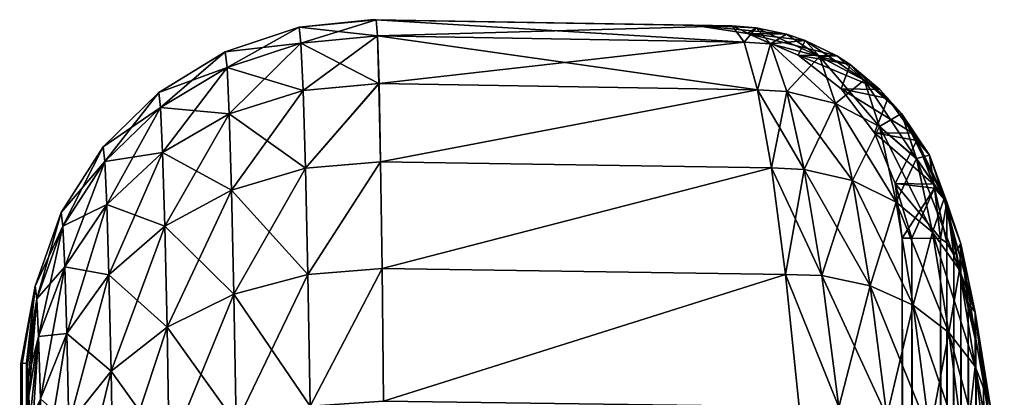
# Model space of a CAD drawing. Header units: metres. Extents: x 59 to 125, y -85 to 102.
# Tile 42 of 42: x 120.04 to 124.62, y 99.88 to 101.64. Entities that reach past the tile are written whole.
import ezdxf

# ---------------------------------------------------------------- set-up
doc = ezdxf.new("R2010")
doc.units = ezdxf.units.M
doc.layers.add('solid_21664500', color=7, linetype='CONTINUOUS')

msp = doc.modelspace()

# ---------------------------------------------------------------- linework, layer by layer
at = {"layer": 'solid_21664500'}
for points in [[(121.343483, 101.606377, -5.503137), (121.677864, 101.641113, 0.000183), (121.701996, 101.640694, -5.5)], [(121.343483, 101.606377, -5.503137), (121.702003, 101.640694, 5.5), (121.677864, 101.641113, 0.000183)], [(121.343483, 101.606377, -5.503137), (121.701996, 101.640694, -5.5), (121.708427, 101.56604, -6.447321)], [(121.343491, 101.606377, 5.503136), (121.702003, 101.640694, 5.5), (121.343483, 101.606377, -5.503137)], [(121.352531, 101.532135, 6.44545), (121.702003, 101.640694, 5.5), (121.343491, 101.606377, 5.503136)], [(121.352531, 101.532135, 6.44545), (121.708443, 101.56604, 6.447321), (121.702003, 101.640694, 5.5)], [(121.677864, 101.641113, 0.000183), (123.357933, 101.611786, -5.5), (121.701996, 101.640694, -5.5)], [(123.222023, 101.614159, -2.750736), (123.357933, 101.611786, -5.5), (121.677864, 101.641113, 0.000183)], [(123.222046, 101.614159, 2.750775), (121.677864, 101.641113, 0.000183), (121.702003, 101.640694, 5.5)], [(123.176727, 101.614952), (123.222023, 101.614159, -2.750736), (121.677864, 101.641113, 0.000183)], [(123.222046, 101.614159, 2.750775), (123.176727, 101.614952), (121.677864, 101.641113, 0.000183)], [(123.413635, 101.53669, -6.442354), (121.708427, 101.56604, -6.447321), (121.701996, 101.640694, -5.5)], [(123.357933, 101.611786, -5.5), (123.413635, 101.53669, -6.442354), (121.701996, 101.640694, -5.5)], [(123.357994, 101.611786, 5.5), (123.222046, 101.614159, 2.750775), (121.702003, 101.640694, 5.5)], [(121.708443, 101.56604, 6.447321), (123.357994, 101.611786, 5.5), (121.702003, 101.640694, 5.5)], [(121.343483, 101.606377, -5.503137), (121.352524, 101.532135, -6.445451), (120.999771, 101.491768, -5.506172)], [(121.343491, 101.606377, 5.503136), (121.343483, 101.606377, -5.503137), (120.999771, 101.491768, -5.506172)], [(120.999771, 101.491768, 5.50617), (121.343491, 101.606377, 5.503136), (120.999771, 101.491768, -5.506172)], [(121.00872, 101.418983, 6.430932), (121.343491, 101.606377, 5.503136), (120.999771, 101.491768, 5.50617)], [(121.352531, 101.532135, 6.44545), (121.343491, 101.606377, 5.503136), (121.00872, 101.418983, 6.430932)], [(121.343483, 101.606377, -5.503137), (121.708427, 101.56604, -6.447321), (121.352524, 101.532135, -6.445451)], [(123.413704, 101.53669, 6.442353), (123.357994, 101.611786, 5.5), (121.708443, 101.56604, 6.447321)], [(123.469093, 101.603539, -5.492661), (123.222023, 101.614159, -2.750736), (123.176727, 101.614952)], [(123.469139, 101.603539, 5.492661), (123.176727, 101.614952), (123.222046, 101.614159, 2.750775)], [(123.610077, 101.574417, 5.483337), (123.176727, 101.614952), (123.469139, 101.603539, 5.492661)], [(123.429565, 101.577545, -0.000001), (123.176727, 101.614952), (123.610077, 101.574417, 5.483337)], [(123.469093, 101.603539, -5.492661), (123.176727, 101.614952), (123.429565, 101.577545, -0.000001)], [(123.469093, 101.603539, -5.492661), (123.357933, 101.611786, -5.5), (123.222023, 101.614159, -2.750736)], [(123.469139, 101.603539, 5.492661), (123.222046, 101.614159, 2.750775), (123.357994, 101.611786, 5.5)], [(123.53624, 101.528229, -6.432971), (123.413635, 101.53669, -6.442354), (123.357933, 101.611786, -5.5)], [(123.53624, 101.528229, -6.432971), (123.357933, 101.611786, -5.5), (123.469093, 101.603539, -5.492661)], [(123.469139, 101.603539, 5.492661), (123.357994, 101.611786, 5.5), (123.413704, 101.53669, 6.442353)], [(123.469139, 101.603539, 5.492661), (123.413704, 101.53669, 6.442353), (123.536293, 101.528229, 6.432978)], [(123.610039, 101.574417, -5.483339), (123.469093, 101.603539, -5.492661), (123.429565, 101.577545, -0.000001)], [(123.429565, 101.577545, -0.000001), (123.698189, 101.544823, 5.477499), (123.844215, 101.47361, 5.467805)], [(123.429565, 101.577545, -0.000001), (123.610077, 101.574417, 5.483337), (123.698189, 101.544823, 5.477499)], [(123.664398, 101.476654, -0.000001), (123.429565, 101.577545, -0.000001), (123.844215, 101.47361, 5.467805)], [(123.698158, 101.544815, -5.477501), (123.429565, 101.577545, -0.000001), (123.664398, 101.476654, -0.000001)], [(123.698158, 101.544815, -5.477501), (123.610039, 101.574417, -5.483339), (123.429565, 101.577545, -0.000001)], [(123.764404, 101.470261, -6.406503), (123.469093, 101.603539, -5.492661), (123.610039, 101.574417, -5.483339)], [(123.53624, 101.528229, -6.432971), (123.469093, 101.603539, -5.492661), (123.764404, 101.470261, -6.406503)], [(123.610077, 101.574417, 5.483337), (123.469139, 101.603539, 5.492661), (123.536293, 101.528229, 6.432978)], [(121.352524, 101.532135, -6.445451), (121.008713, 101.418983, -6.430933), (120.999771, 101.491768, -5.506172)], [(121.352524, 101.532135, -6.445451), (121.36261, 101.311478, -7.364517), (121.008713, 101.418983, -6.430933)], [(121.352531, 101.532135, 6.44545), (121.00872, 101.418983, 6.430932), (121.018684, 101.202591, 7.332895)], [(121.362617, 101.311478, 7.364515), (121.352531, 101.532135, 6.44545), (121.018684, 101.202591, 7.332895)], [(121.352524, 101.532135, -6.445451), (121.708427, 101.56604, -6.447321), (121.715393, 101.344101, -7.371344)], [(121.352524, 101.532135, -6.445451), (121.715393, 101.344101, -7.371344), (121.36261, 101.311478, -7.364517)], [(121.362617, 101.311478, 7.364515), (121.708443, 101.56604, 6.447321), (121.352531, 101.532135, 6.44545)], [(121.362617, 101.311478, 7.364515), (121.715408, 101.344101, 7.371344), (121.708443, 101.56604, 6.447321)], [(123.475243, 101.314857, -7.36194), (121.715393, 101.344101, -7.371344), (121.708427, 101.56604, -6.447321)], [(123.413635, 101.53669, -6.442354), (123.475243, 101.314857, -7.36194), (121.708427, 101.56604, -6.447321)], [(123.413704, 101.53669, 6.442353), (121.708443, 101.56604, 6.447321), (121.715408, 101.344101, 7.371344)], [(123.475327, 101.314857, 7.361939), (123.413704, 101.53669, 6.442353), (121.715408, 101.344101, 7.371344)], [(123.53624, 101.528229, -6.432971), (123.475243, 101.314857, -7.36194), (123.413635, 101.53669, -6.442354)], [(123.536293, 101.528229, 6.432978), (123.413704, 101.53669, 6.442353), (123.475327, 101.314857, 7.361939)], [(123.610077, 101.574417, 5.483337), (123.536293, 101.528229, 6.432978), (123.698189, 101.544823, 5.477499)], [(123.536293, 101.528229, 6.432978), (123.76445, 101.470261, 6.406509), (123.698189, 101.544823, 5.477499)], [(123.764404, 101.470261, -6.406503), (123.610039, 101.574417, -5.483339), (123.698158, 101.544815, -5.477501)], [(123.844193, 101.473602, -5.467808), (123.698158, 101.544815, -5.477501), (123.664398, 101.476654, -0.000001)], [(123.971458, 101.360054, -6.373298), (123.698158, 101.544815, -5.477501), (123.844193, 101.473602, -5.467808)], [(123.764404, 101.470261, -6.406503), (123.698158, 101.544815, -5.477501), (123.971458, 101.360054, -6.373298)], [(123.844215, 101.47361, 5.467805), (123.698189, 101.544823, 5.477499), (123.76445, 101.470261, 6.406509)], [(120.999771, 101.491768, -5.506172), (121.008713, 101.418983, -6.430933), (120.690689, 101.302711, -5.508929)], [(120.999771, 101.491768, 5.50617), (120.999771, 101.491768, -5.506172), (120.690689, 101.302711, -5.508929)], [(120.690689, 101.302711, 5.508927), (120.999771, 101.491768, 5.50617), (120.690689, 101.302711, -5.508929)], [(120.699402, 101.232315, 6.404466), (120.999771, 101.491768, 5.50617), (120.690689, 101.302711, 5.508927)], [(121.00872, 101.418983, 6.430932), (120.999771, 101.491768, 5.50617), (120.699402, 101.232315, 6.404466)], [(123.611641, 101.306572, -7.34889), (123.475243, 101.314857, -7.36194), (123.53624, 101.528229, -6.432971)], [(123.536293, 101.528229, 6.432978), (123.475327, 101.314857, 7.361939), (123.61171, 101.306572, 7.348901)], [(123.53624, 101.528229, -6.432971), (123.764404, 101.470261, -6.406503), (123.838737, 101.250786, -7.311435)], [(123.611641, 101.306572, -7.34889), (123.53624, 101.528229, -6.432971), (123.838737, 101.250786, -7.311435)], [(123.536293, 101.528229, 6.432978), (123.61171, 101.306572, 7.348901), (123.76445, 101.470261, 6.406509)], [(123.61171, 101.306572, 7.348901), (123.838783, 101.250786, 7.311447), (123.76445, 101.470261, 6.406509)], [(123.664398, 101.476654, -0.000001), (123.906738, 101.433189, 5.463646), (124.044792, 101.316086, 5.454439)], [(123.664398, 101.476654, -0.000001), (123.844215, 101.47361, 5.467805), (123.906738, 101.433189, 5.463646)], [(123.86557, 101.319, -0.000001), (123.664398, 101.476654, -0.000001), (124.044792, 101.316086, 5.454439)], [(123.906715, 101.433182, -5.463649), (123.664398, 101.476654, -0.000001), (123.86557, 101.319, -0.000001)], [(123.906715, 101.433182, -5.463649), (123.844193, 101.473602, -5.467808), (123.664398, 101.476654, -0.000001)], [(123.764404, 101.470261, -6.406503), (123.971458, 101.360054, -6.373298), (124.043983, 101.144707, -7.259428)], [(123.838737, 101.250786, -7.311435), (123.764404, 101.470261, -6.406503), (124.043983, 101.144707, -7.259428)], [(123.844215, 101.47361, 5.467805), (123.76445, 101.470261, 6.406509), (123.906738, 101.433189, 5.463646)], [(123.76445, 101.470261, 6.406509), (123.971489, 101.360062, 6.373304), (123.906738, 101.433189, 5.463646)], [(123.76445, 101.470261, 6.406509), (123.838783, 101.250786, 7.311447), (123.971489, 101.360062, 6.373304)], [(123.971458, 101.360054, -6.373298), (123.844193, 101.473602, -5.467808), (123.906715, 101.433182, -5.463649)], [(121.008713, 101.418983, -6.430933), (120.699402, 101.232315, -6.404469), (120.690689, 101.302711, -5.508929)], [(121.008713, 101.418983, -6.430933), (121.018677, 101.202591, -7.332897), (120.699402, 101.232315, -6.404469)], [(121.00872, 101.418983, 6.430932), (120.699402, 101.232315, 6.404466), (120.709091, 101.022903, 7.277949)], [(121.018684, 101.202591, 7.332895), (121.00872, 101.418983, 6.430932), (120.709091, 101.022903, 7.277949)], [(121.36261, 101.311478, -7.364517), (121.018677, 101.202591, -7.332897), (121.008713, 101.418983, -6.430933)], [(124.044777, 101.316071, -5.454441), (123.906715, 101.433182, -5.463649), (123.86557, 101.319, -0.000001)], [(124.145531, 101.203926, -6.33526), (123.906715, 101.433182, -5.463649), (124.044777, 101.316071, -5.454441)], [(123.971458, 101.360054, -6.373298), (123.906715, 101.433182, -5.463649), (124.145531, 101.203926, -6.33526)], [(124.044792, 101.316086, 5.454439), (123.906738, 101.433189, 5.463646), (123.971489, 101.360062, 6.373304)], [(123.838783, 101.250786, 7.311447), (124.044022, 101.144714, 7.259442), (123.971489, 101.360062, 6.373304)], [(123.971458, 101.360054, -6.373298), (124.145531, 101.203926, -6.33526), (124.215622, 100.994423, -7.195852)], [(124.043983, 101.144707, -7.259428), (123.971458, 101.360054, -6.373298), (124.215622, 100.994423, -7.195852)], [(123.971489, 101.360062, 6.373304), (124.145546, 101.203949, 6.335268), (124.082809, 101.275063, 5.451896)], [(123.971489, 101.360062, 6.373304), (124.044022, 101.144714, 7.259442), (124.145546, 101.203949, 6.335268)], [(124.044792, 101.316086, 5.454439), (123.971489, 101.360062, 6.373304), (124.082809, 101.275063, 5.451896)], [(120.690689, 101.302711, -5.508929), (120.699402, 101.232315, -6.404469), (120.432106, 101.048912, -5.511267)], [(120.690689, 101.302711, 5.508927), (120.690689, 101.302711, -5.508929), (120.432106, 101.048912, -5.511267)], [(120.432106, 101.048912, 5.511265), (120.690689, 101.302711, 5.508927), (120.432106, 101.048912, -5.511267)], [(120.440475, 100.981697, 6.367412), (120.690689, 101.302711, 5.508927), (120.432106, 101.048912, 5.511265)], [(120.699402, 101.232315, 6.404466), (120.690689, 101.302711, 5.508927), (120.440475, 100.981697, 6.367412)], [(121.36261, 101.311478, -7.364517), (121.373329, 100.949844, -8.237735), (121.018677, 101.202591, -7.332897)], [(121.362617, 101.311478, 7.364515), (121.018684, 101.202591, 7.332895), (121.029274, 100.8479, 8.189885)], [(121.373337, 100.949844, 8.237733), (121.362617, 101.311478, 7.364515), (121.029274, 100.8479, 8.189885)], [(121.36261, 101.311478, -7.364517), (121.715393, 101.344101, -7.371344), (121.373329, 100.949844, -8.237735)], [(121.373337, 100.949844, 8.237733), (121.715408, 101.344101, 7.371344), (121.362617, 101.311478, 7.364515)], [(121.373329, 100.949844, -8.237735), (121.715393, 101.344101, -7.371344), (121.722626, 100.980354, -8.249287)], [(121.373337, 100.949844, 8.237733), (121.722633, 100.980354, 8.249287), (121.715408, 101.344101, 7.371344)], [(123.475243, 101.314857, -7.36194), (121.722626, 100.980354, -8.249287), (121.715393, 101.344101, -7.371344)], [(123.475327, 101.314857, 7.361939), (121.715408, 101.344101, 7.371344), (121.722633, 100.980354, 8.249287)], [(123.475243, 101.314857, -7.36194), (123.540398, 100.951561, -8.235895), (121.722626, 100.980354, -8.249287)], [(123.540489, 100.951561, 8.235893), (123.475327, 101.314857, 7.361939), (121.722633, 100.980354, 8.249287)], [(123.692345, 100.944389, -8.218), (123.540398, 100.951561, -8.235895), (123.475243, 101.314857, -7.36194)], [(123.692345, 100.944389, -8.218), (123.475243, 101.314857, -7.36194), (123.611641, 101.306572, -7.34889)], [(123.61171, 101.306572, 7.348901), (123.475327, 101.314857, 7.361939), (123.540489, 100.951561, 8.235893)], [(123.61171, 101.306572, 7.348901), (123.540489, 100.951561, 8.235893), (123.692429, 100.944382, 8.218014)], [(123.611641, 101.306572, -7.34889), (123.838737, 101.250786, -7.311435), (123.918236, 100.892143, -8.170147)], [(123.692345, 100.944389, -8.218), (123.611641, 101.306572, -7.34889), (123.918236, 100.892143, -8.170147)], [(123.61171, 101.306572, 7.348901), (123.692429, 100.944382, 8.218014), (123.838783, 101.250786, 7.311447)], [(123.86557, 101.319, -0.000001), (124.082809, 101.275063, 5.451896), (124.198448, 101.11235, 5.444129)], [(123.86557, 101.319, -0.000001), (124.044792, 101.316086, 5.454439), (124.082809, 101.275063, 5.451896)], [(124.019684, 101.115105, -0.000001), (123.86557, 101.319, -0.000001), (124.198448, 101.11235, 5.444129)], [(124.082794, 101.275047, -5.451899), (123.86557, 101.319, -0.000001), (124.019684, 101.115105, -0.000001)], [(124.082794, 101.275047, -5.451899), (124.044777, 101.316071, -5.454441), (123.86557, 101.319, -0.000001)], [(124.145531, 101.203926, -6.33526), (124.044777, 101.316071, -5.454441), (124.082794, 101.275047, -5.451899)], [(124.198441, 101.112328, -5.44413), (124.082794, 101.275047, -5.451899), (124.019684, 101.115105, -0.000001)], [(124.276619, 101.010841, -6.294572), (124.082794, 101.275047, -5.451899), (124.198441, 101.112328, -5.44413)], [(124.145531, 101.203926, -6.33526), (124.082794, 101.275047, -5.451899), (124.276619, 101.010841, -6.294572)], [(124.198448, 101.11235, 5.444129), (124.082809, 101.275063, 5.451896), (124.145546, 101.203949, 6.335268)], [(120.699402, 101.232315, -6.404469), (120.440475, 100.981705, -6.367415), (120.432106, 101.048912, -5.511267)], [(120.699402, 101.232315, -6.404469), (120.709091, 101.022911, -7.277952), (120.440475, 100.981705, -6.367415)], [(120.699402, 101.232315, 6.404466), (120.440475, 100.981697, 6.367412), (120.449753, 100.781662, 7.202499)], [(120.709091, 101.022903, 7.277949), (120.699402, 101.232315, 6.404466), (120.449753, 100.781662, 7.202499)], [(121.018677, 101.202591, -7.332897), (120.709091, 101.022911, -7.277952), (120.699402, 101.232315, -6.404469)], [(123.692429, 100.944382, 8.218014), (123.918297, 100.892143, 8.170163), (123.838783, 101.250786, 7.311447)], [(123.838737, 101.250786, -7.311435), (124.043983, 101.144707, -7.259428), (124.12146, 100.792778, -8.100343)], [(123.918236, 100.892143, -8.170147), (123.838737, 101.250786, -7.311435), (124.12146, 100.792778, -8.100343)], [(123.838783, 101.250786, 7.311447), (123.918297, 100.892143, 8.170163), (124.044022, 101.144714, 7.259442)], [(121.018677, 101.202591, -7.332897), (121.029266, 100.8479, -8.189887), (120.709091, 101.022911, -7.277952)], [(121.018684, 101.202591, 7.332895), (120.709091, 101.022903, 7.277949), (120.719383, 100.679642, 8.107905)], [(121.029274, 100.8479, 8.189885), (121.018684, 101.202591, 7.332895), (120.719383, 100.679642, 8.107905)], [(121.373329, 100.949844, -8.237735), (121.029266, 100.8479, -8.189887), (121.018677, 101.202591, -7.332897)], [(124.044022, 101.144714, 7.259442), (124.215645, 100.994446, 7.195871), (124.145546, 101.203949, 6.335268)], [(124.145531, 101.203926, -6.33526), (124.276619, 101.010841, -6.294572), (124.343796, 100.808556, -7.124355)], [(124.215622, 100.994423, -7.195852), (124.145531, 101.203926, -6.33526), (124.343796, 100.808556, -7.124355)], [(124.145546, 101.203949, 6.335268), (124.276627, 101.01088, 6.294584), (124.216301, 101.079506, 5.442924)], [(124.145546, 101.203949, 6.335268), (124.215645, 100.994446, 7.195871), (124.276627, 101.01088, 6.294584)], [(124.198448, 101.11235, 5.444129), (124.145546, 101.203949, 6.335268), (124.216301, 101.079506, 5.442924)], [(123.918297, 100.892143, 8.170163), (124.121506, 100.792793, 8.100364), (124.044022, 101.144714, 7.259442)], [(124.043983, 101.144707, -7.259428), (124.215622, 100.994423, -7.195852), (124.290359, 100.652, -8.012593)], [(124.12146, 100.792778, -8.100343), (124.043983, 101.144707, -7.259428), (124.290359, 100.652, -8.012593)], [(124.044022, 101.144714, 7.259442), (124.121506, 100.792793, 8.100364), (124.215645, 100.994446, 7.195871)], [(124.019684, 101.115105, -0.000001), (124.216301, 101.079506, 5.442924), (124.29493, 100.875984, 5.437563)], [(124.019684, 101.115105, -0.000001), (124.198448, 101.11235, 5.444129), (124.216301, 101.079506, 5.442924)], [(124.116463, 100.878555, -0.000001), (124.019684, 101.115105, -0.000001), (124.29493, 100.875984, 5.437563)], [(124.216293, 101.079475, -5.442924), (124.019684, 101.115105, -0.000001), (124.116463, 100.878555, -0.000001)], [(124.216293, 101.079475, -5.442924), (124.198441, 101.112328, -5.44413), (124.019684, 101.115105, -0.000001)], [(124.29493, 100.875938, -5.437562), (124.216293, 101.079475, -5.442924), (124.116463, 100.878555, -0.000001)], [(124.276619, 101.010841, -6.294572), (124.198441, 101.112328, -5.44413), (124.216293, 101.079475, -5.442924)], [(124.357208, 100.791878, -6.25357), (124.216293, 101.079475, -5.442924), (124.29493, 100.875938, -5.437562)], [(124.276619, 101.010841, -6.294572), (124.216293, 101.079475, -5.442924), (124.357208, 100.791878, -6.25357)], [(124.29493, 100.875984, 5.437563), (124.216301, 101.079506, 5.442924), (124.276627, 101.01088, 6.294584)], [(120.432106, 101.048912, -5.511267), (120.440475, 100.981705, -6.367415), (120.237305, 100.743408, -5.513066)], [(120.432106, 101.048912, 5.511265), (120.432106, 101.048912, -5.511267), (120.237305, 100.743408, -5.513066)], [(120.237305, 100.743401, 5.513065), (120.432106, 101.048912, 5.511265), (120.237305, 100.743408, -5.513066)], [(120.245232, 100.680023, 6.321673), (120.432106, 101.048912, 5.511265), (120.237305, 100.743401, 5.513065)], [(120.440475, 100.981697, 6.367412), (120.432106, 101.048912, 5.511265), (120.245232, 100.680023, 6.321673)], [(120.440475, 100.981705, -6.367415), (120.245232, 100.680023, -6.321675), (120.237305, 100.743408, -5.513066)], [(120.440475, 100.981705, -6.367415), (120.449753, 100.781662, -7.202503), (120.245232, 100.680023, -6.321675)], [(120.440475, 100.981697, 6.367412), (120.245232, 100.680023, 6.321673), (120.253975, 100.491249, 7.11042)], [(120.449753, 100.781662, 7.202499), (120.440475, 100.981697, 6.367412), (120.253975, 100.491249, 7.11042)], [(120.709091, 101.022911, -7.277952), (120.449753, 100.781662, -7.202503), (120.440475, 100.981705, -6.367415)], [(120.709091, 101.022911, -7.277952), (120.719376, 100.679642, -8.107909), (120.449753, 100.781662, -7.202503)], [(120.709091, 101.022903, 7.277949), (120.449753, 100.781662, 7.202499), (120.459579, 100.453705, 7.996005)], [(120.719383, 100.679642, 8.107905), (120.709091, 101.022903, 7.277949), (120.459579, 100.453705, 7.996005)], [(121.029266, 100.8479, -8.189887), (120.719376, 100.679642, -8.107909), (120.709091, 101.022911, -7.277952)], [(124.121506, 100.792793, 8.100364), (124.290382, 100.652023, 8.012622), (124.215645, 100.994446, 7.195871)], [(124.215622, 100.994423, -7.195852), (124.343796, 100.808556, -7.124355), (124.415245, 100.477882, -7.911932)], [(124.290359, 100.652, -8.012593), (124.215622, 100.994423, -7.195852), (124.415245, 100.477882, -7.911932)], [(124.215645, 100.994446, 7.195871), (124.343803, 100.808594, 7.12438), (124.276627, 101.01088, 6.294584)], [(124.215645, 100.994446, 7.195871), (124.290382, 100.652023, 8.012622), (124.343803, 100.808594, 7.12438)], [(124.276619, 101.010841, -6.294572), (124.357208, 100.791878, -6.25357), (124.421143, 100.597771, -7.049038)], [(124.343796, 100.808556, -7.124355), (124.276619, 101.010841, -6.294572), (124.421143, 100.597771, -7.049038)], [(124.276627, 101.01088, 6.294584), (124.357208, 100.791931, 6.253585), (124.299561, 100.857742, 5.437242)], [(124.276627, 101.01088, 6.294584), (124.343803, 100.808594, 7.12438), (124.357208, 100.791931, 6.253585)], [(124.29493, 100.875984, 5.437563), (124.276627, 101.01088, 6.294584), (124.299561, 100.857742, 5.437242)], [(121.373329, 100.949844, -8.237735), (121.384186, 100.456116, -9.043629), (121.029266, 100.8479, -8.189887)], [(121.373337, 100.949844, 8.237733), (121.029274, 100.8479, 8.189885), (121.040001, 100.363632, 8.980825)], [(121.384201, 100.456116, 9.043627), (121.373337, 100.949844, 8.237733), (121.040001, 100.363632, 8.980825)], [(121.373329, 100.949844, -8.237735), (121.722626, 100.980354, -8.249287), (121.384186, 100.456116, -9.043629)], [(121.384201, 100.456116, 9.043627), (121.722633, 100.980354, 8.249287), (121.373337, 100.949844, 8.237733)], [(121.384186, 100.456116, -9.043629), (121.722626, 100.980354, -8.249287), (121.729805, 100.483734, -9.059528)], [(121.384201, 100.456116, 9.043627), (121.72982, 100.483734, 9.059528), (121.722633, 100.980354, 8.249287)], [(123.540398, 100.951561, -8.235895), (121.729805, 100.483734, -9.059528), (121.722626, 100.980354, -8.249287)], [(123.540489, 100.951561, 8.235893), (121.722633, 100.980354, 8.249287), (121.72982, 100.483734, 9.059528)], [(123.540398, 100.951561, -8.235895), (123.606354, 100.455742, -9.042337), (121.729805, 100.483734, -9.059528)], [(123.606468, 100.455734, 9.042336), (123.540489, 100.951561, 8.235893), (121.72982, 100.483734, 9.059528)], [(123.774689, 100.45079, -9.019273), (123.606354, 100.455742, -9.042337), (123.540398, 100.951561, -8.235895)], [(123.774689, 100.45079, -9.019273), (123.540398, 100.951561, -8.235895), (123.692345, 100.944389, -8.218)], [(123.692429, 100.944382, 8.218014), (123.540489, 100.951561, 8.235893), (123.606468, 100.455734, 9.042336)], [(123.692429, 100.944382, 8.218014), (123.606468, 100.455734, 9.042336), (123.774788, 100.450783, 9.019288)], [(123.692345, 100.944389, -8.218), (123.918236, 100.892143, -8.170147), (123.999306, 100.403366, -8.961854)], [(123.774689, 100.45079, -9.019273), (123.692345, 100.944389, -8.218), (123.999306, 100.403366, -8.961854)], [(123.692429, 100.944382, 8.218014), (123.774788, 100.450783, 9.019288), (123.918297, 100.892143, 8.170163)], [(123.774788, 100.450783, 9.019288), (123.999382, 100.403366, 8.961872), (123.918297, 100.892143, 8.170163)], [(123.918236, 100.892143, -8.170147), (124.12146, 100.792778, -8.100343), (124.200386, 100.313141, -8.875675)], [(123.999306, 100.403366, -8.961854), (123.918236, 100.892143, -8.170147), (124.200386, 100.313141, -8.875675)], [(123.918297, 100.892143, 8.170163), (123.999382, 100.403366, 8.961872), (124.121506, 100.792793, 8.100364)], [(121.029266, 100.8479, -8.189887), (121.040001, 100.363632, -8.980828), (120.719376, 100.679642, -8.107909)], [(121.029274, 100.8479, 8.189885), (120.719383, 100.679642, 8.107905), (120.729805, 100.210945, 8.873926)], [(121.040001, 100.363632, 8.980825), (121.029274, 100.8479, 8.189885), (120.729805, 100.210945, 8.873926)], [(121.384186, 100.456116, -9.043629), (121.040001, 100.363632, -8.980828), (121.029266, 100.8479, -8.189887)], [(124.116463, 100.878555, -0.000001), (124.327812, 100.622734, 5.435179), (124.194023, 100.624504, 2.717539)], [(124.116463, 100.878555, -0.000001), (124.299561, 100.857742, 5.437242), (124.327812, 100.622734, 5.435179)], [(124.116463, 100.878555, -0.000001), (124.194023, 100.624504, 2.717539), (124.149452, 100.625107)], [(124.299561, 100.857697, -5.437241), (124.116463, 100.878555, -0.000001), (124.149452, 100.625107)], [(124.116463, 100.878555, -0.000001), (124.29493, 100.875984, 5.437563), (124.299561, 100.857742, 5.437242)], [(124.299561, 100.857697, -5.437241), (124.29493, 100.875938, -5.437562), (124.116463, 100.878555, -0.000001)], [(124.299561, 100.857697, -5.437241), (124.149452, 100.625107), (124.194023, 100.624481, -2.717538)], [(124.299561, 100.857697, -5.437241), (124.194023, 100.624481, -2.717538), (124.327812, 100.622673, -5.435175)], [(124.357208, 100.791878, -6.25357), (124.29493, 100.875938, -5.437562), (124.299561, 100.857697, -5.437241)], [(124.299561, 100.857742, 5.437242), (124.357208, 100.791931, 6.253585), (124.327812, 100.622734, 5.435179)], [(124.299561, 100.857697, -5.437241), (124.327812, 100.622673, -5.435175), (124.357185, 100.603455, -5.86546)], [(124.357208, 100.791878, -6.25357), (124.299561, 100.857697, -5.437241), (124.357185, 100.603455, -5.86546)], [(124.290382, 100.652023, 8.012622), (124.415253, 100.477928, 7.91197), (124.343803, 100.808594, 7.12438)], [(124.343796, 100.808556, -7.124355), (124.421143, 100.597771, -7.049038), (124.488945, 100.280418, -7.804135)], [(124.415245, 100.477882, -7.911932), (124.343796, 100.808556, -7.124355), (124.488945, 100.280418, -7.804135)], [(124.343803, 100.808594, 7.12438), (124.42115, 100.597824, 7.049071), (124.357208, 100.791931, 6.253585)], [(124.343803, 100.808594, 7.12438), (124.415253, 100.477928, 7.91197), (124.42115, 100.597824, 7.049071)], [(120.449753, 100.781662, -7.202503), (120.253975, 100.491249, -7.110424), (120.245232, 100.680023, -6.321675)], [(120.449753, 100.781662, -7.202503), (120.459579, 100.453712, -7.996009), (120.253975, 100.491249, -7.110424)], [(120.449753, 100.781662, 7.202499), (120.253975, 100.491249, 7.11042), (120.263214, 100.181702, 7.85993)], [(120.459579, 100.453705, 7.996005), (120.449753, 100.781662, 7.202499), (120.263214, 100.181702, 7.85993)], [(120.719376, 100.679642, -8.107909), (120.459579, 100.453712, -7.996009), (120.449753, 100.781662, -7.202503)], [(123.999382, 100.403366, 8.961872), (124.200432, 100.313148, 8.875702), (124.121506, 100.792793, 8.100364)], [(124.12146, 100.792778, -8.100343), (124.290359, 100.652, -8.012593), (124.366386, 100.185295, -8.765682)], [(124.200386, 100.313141, -8.875675), (124.12146, 100.792778, -8.100343), (124.366386, 100.185295, -8.765682)], [(124.121506, 100.792793, 8.100364), (124.200432, 100.313148, 8.875702), (124.290382, 100.652023, 8.012622)], [(124.357208, 100.791931, 6.253585), (124.357185, 100.603516, 5.865472), (124.327812, 100.622734, 5.435179)], [(124.357208, 100.791931, 6.253585), (124.388596, 100.546616, 6.292867), (124.357185, 100.603516, 5.865472)], [(124.357208, 100.791878, -6.25357), (124.357185, 100.603455, -5.86546), (124.388588, 100.546547, -6.292846)], [(124.357208, 100.791931, 6.253585), (124.42115, 100.597824, 7.049071), (124.388596, 100.546616, 6.292867)], [(124.357208, 100.791878, -6.25357), (124.388588, 100.546547, -6.292846), (124.421738, 100.452293, -6.714433)], [(124.421143, 100.597771, -7.049038), (124.357208, 100.791878, -6.25357), (124.421738, 100.452293, -6.714433)], [(120.237305, 100.743408, -5.513066), (120.245232, 100.680023, -6.321675), (120.116295, 100.401886, -5.514234)], [(120.237305, 100.743401, 5.513065), (120.237305, 100.743408, -5.513066), (120.116295, 100.401886, -5.514234)], [(120.116295, 100.401878, 5.514233), (120.237305, 100.743401, 5.513065), (120.116295, 100.401886, -5.514234)], [(120.123695, 100.342766, 6.269597), (120.237305, 100.743401, 5.513065), (120.116295, 100.401878, 5.514233)], [(120.245232, 100.680023, 6.321673), (120.237305, 100.743401, 5.513065), (120.123695, 100.342766, 6.269597)], [(120.245232, 100.680023, -6.321675), (120.123695, 100.342773, -6.269599), (120.116295, 100.401886, -5.514234)], [(120.245232, 100.680023, -6.321675), (120.253975, 100.491249, -7.110424), (120.123695, 100.342773, -6.269599)], [(120.245232, 100.680023, 6.321673), (120.123695, 100.342766, 6.269597), (120.131821, 100.166573, 7.006441)], [(120.253975, 100.491249, 7.11042), (120.245232, 100.680023, 6.321673), (120.131821, 100.166573, 7.006441)], [(120.719376, 100.679642, -8.107909), (120.729797, 100.210945, -8.87393), (120.459579, 100.453712, -7.996009)], [(120.719383, 100.679642, 8.107905), (120.459579, 100.453705, 7.996005), (120.469528, 100.005882, 8.728419)], [(120.729805, 100.210945, 8.873926), (120.719383, 100.679642, 8.107905), (120.469528, 100.005882, 8.728419)], [(121.040001, 100.363632, -8.980828), (120.729797, 100.210945, -8.87393), (120.719376, 100.679642, -8.107909)], [(124.149452, 0), (124.149452, 100.625107), (124.194023, 100.624504, 2.717539)], [(124.178856, 0, -2.207325), (124.149452, 100.625107), (124.149452, 0)], [(124.194023, 100.624481, -2.717538), (124.149452, 100.625107), (124.178856, 0, -2.207325)], [(124.178856, 0, 2.207318), (124.149452, 0), (124.194023, 100.624504, 2.717539)], [(124.267197, 0, 4.41656), (124.178856, 0, 2.207318), (124.194023, 100.624504, 2.717539)], [(124.194023, 100.624481, -2.717538), (124.178856, 0, -2.207325), (124.267197, 0, -4.416576)], [(124.267197, 0, 4.41656), (124.194023, 100.624504, 2.717539), (124.327812, 100.622734, 5.435179)], [(124.327812, 100.622673, -5.435175), (124.194023, 100.624481, -2.717538), (124.267197, 0, -4.416576)], [(124.200432, 100.313148, 8.875702), (124.366417, 100.185318, 8.765719), (124.290382, 100.652023, 8.012622)], [(124.332672, 0, 5.508754), (124.267197, 0, 4.41656), (124.327812, 100.622734, 5.435179)], [(124.327812, 100.622673, -5.435175), (124.267197, 0, -4.416576), (124.33268, 0, -5.5088)], [(124.290359, 100.652, -8.012593), (124.415245, 100.477882, -7.911932), (124.487785, 100.027161, -8.638186)], [(124.366386, 100.185295, -8.765682), (124.290359, 100.652, -8.012593), (124.487785, 100.027161, -8.638186)], [(124.290382, 100.652023, 8.012622), (124.366417, 100.185318, 8.765719), (124.415253, 100.477928, 7.91197)], [(124.332672, 0, 5.508754), (124.327812, 100.622734, 5.435179), (124.357185, 100.603516, 5.865472)], [(124.357185, 100.603455, -5.86546), (124.327812, 100.622673, -5.435175), (124.33268, 0, -5.5088)], [(124.332672, 0, 5.508754), (124.357185, 100.603516, 5.865472), (124.388596, 100.546616, 6.292867)], [(124.357185, 100.603455, -5.86546), (124.33268, 0, -5.5088), (124.41436, 0, -6.62287)], [(124.388588, 100.546547, -6.292846), (124.357185, 100.603455, -5.86546), (124.41436, 0, -6.62287)], [(124.42115, 100.597824, 7.049071), (124.421745, 100.452362, 6.714463), (124.388596, 100.546616, 6.292867)], [(124.415253, 100.477928, 7.91197), (124.488953, 100.280472, 7.804185), (124.42115, 100.597824, 7.049071)], [(124.421143, 100.597771, -7.049038), (124.421738, 100.452293, -6.714433), (124.456261, 100.321228, -7.126903)], [(124.421143, 100.597771, -7.049038), (124.456261, 100.321228, -7.126903), (124.491745, 100.154137, -7.527234)], [(124.488945, 100.280418, -7.804135), (124.421143, 100.597771, -7.049038), (124.491745, 100.154137, -7.527234)], [(124.42115, 100.597824, 7.049071), (124.456268, 100.321304, 7.126945), (124.421745, 100.452362, 6.714463)], [(124.42115, 100.597824, 7.049071), (124.488953, 100.280472, 7.804185), (124.456268, 100.321304, 7.126945)], [(124.414352, 0, 6.622847), (124.332672, 0, 5.508754), (124.388596, 100.546616, 6.292867)], [(124.421738, 100.452293, -6.714433), (124.388588, 100.546547, -6.292846), (124.41436, 0, -6.62287)], [(124.414352, 0, 6.622847), (124.388596, 100.546616, 6.292867), (124.421745, 100.452362, 6.714463)], [(120.253975, 100.491249, -7.110424), (120.131821, 100.166573, -7.006444), (120.123695, 100.342773, -6.269599)], [(120.253975, 100.491249, -7.110424), (120.263214, 100.181709, -7.859934), (120.131821, 100.166573, -7.006444)], [(120.253975, 100.491249, 7.11042), (120.131821, 100.166573, 7.006441), (120.140366, 99.877594, 7.706668)], [(120.263214, 100.181702, 7.85993), (120.253975, 100.491249, 7.11042), (120.140366, 99.877594, 7.706668)], [(120.459579, 100.453712, -7.996009), (120.263214, 100.181709, -7.859934), (120.253975, 100.491249, -7.110424)], [(121.384186, 100.456116, -9.043629), (121.729805, 100.483734, -9.059528), (121.39463, 99.842445, -9.762368)], [(121.394646, 99.842445, 9.762366), (121.72982, 100.483734, 9.059528), (121.384201, 100.456116, 9.043627)], [(121.39463, 99.842445, -9.762368), (121.729805, 100.483734, -9.059528), (121.736588, 99.866486, -9.782119)], [(121.394646, 99.842445, 9.762366), (121.736603, 99.866486, 9.782119), (121.72982, 100.483734, 9.059528)], [(123.606354, 100.455742, -9.042337), (121.736588, 99.866486, -9.782119), (121.729805, 100.483734, -9.059528)], [(123.606468, 100.455734, 9.042336), (121.72982, 100.483734, 9.059528), (121.736603, 99.866486, 9.782119)], [(124.366417, 100.185318, 8.765719), (124.487801, 100.027199, 8.638237), (124.415253, 100.477928, 7.91197)], [(124.415245, 100.477882, -7.911932), (124.488945, 100.280418, -7.804135), (124.557617, 99.847816, -8.500499)], [(124.487785, 100.027161, -8.638186), (124.415245, 100.477882, -7.911932), (124.557617, 99.847816, -8.500499)], [(124.415253, 100.477928, 7.91197), (124.487801, 100.027199, 8.638237), (124.488953, 100.280472, 7.804185)], [(120.459579, 100.453712, -7.996009), (120.469528, 100.005882, -8.728424), (120.263214, 100.181709, -7.859934)], [(120.459579, 100.453705, 7.996005), (120.263214, 100.181702, 7.85993), (120.272545, 99.75898, 8.551777)], [(120.469528, 100.005882, 8.728419), (120.459579, 100.453705, 7.996005), (120.272545, 99.75898, 8.551777)], [(120.729797, 100.210945, -8.87393), (120.469528, 100.005882, -8.728424), (120.459579, 100.453712, -7.996009)], [(121.384186, 100.456116, -9.043629), (121.39463, 99.842445, -9.762368), (121.040001, 100.363632, -8.980828)], [(121.384201, 100.456116, 9.043627), (121.040001, 100.363632, 8.980825), (121.050339, 99.761703, 9.686257)], [(121.394646, 99.842445, 9.762366), (121.384201, 100.456116, 9.043627), (121.050339, 99.761703, 9.686257)], [(123.606354, 100.455742, -9.042337), (123.66983, 99.839859, -9.761021), (121.736588, 99.866486, -9.782119)], [(123.66996, 99.839859, 9.761019), (123.606468, 100.455734, 9.042336), (121.736603, 99.866486, 9.782119)], [(123.854538, 99.837914, -9.733452), (123.66983, 99.839859, -9.761021), (123.606354, 100.455742, -9.042337)], [(123.854538, 99.837914, -9.733452), (123.606354, 100.455742, -9.042337), (123.774689, 100.45079, -9.019273)], [(123.854652, 99.837898, 9.733465), (123.606468, 100.455734, 9.042336), (123.66996, 99.839859, 9.761019)], [(123.774788, 100.450783, 9.019288), (123.606468, 100.455734, 9.042336), (123.854652, 99.837898, 9.733465)], [(123.774689, 100.45079, -9.019273), (123.999306, 100.403366, -8.961854), (124.077888, 99.796463, -9.667522)], [(123.854538, 99.837914, -9.733452), (123.774689, 100.45079, -9.019273), (124.077888, 99.796463, -9.667522)], [(123.774788, 100.450783, 9.019288), (123.854652, 99.837898, 9.733465), (123.999382, 100.403366, 8.961872)], [(124.414352, 0, 6.622847), (124.421745, 100.452362, 6.714463), (124.456268, 100.321304, 7.126945)], [(124.421738, 100.452293, -6.714433), (124.41436, 0, -6.62287), (124.620155, 0, -8.82441)], [(124.456261, 100.321228, -7.126903), (124.421738, 100.452293, -6.714433), (124.620155, 0, -8.82441)], [(120.116295, 100.401878, 5.514233), (120.056259, 100.04174, -2.757924), (120.049911, 100.041573, 0.000003)], [(120.116295, 100.401878, 5.514233), (120.049911, 100.041573, 0.000003), (120.056259, 100.04174, 2.757928)], [(120.116295, 100.401878, 5.514233), (120.075279, 100.042244, -5.51471), (120.056259, 100.04174, -2.757924)], [(120.116295, 100.401878, 5.514233), (120.056259, 100.04174, 2.757928), (120.075279, 100.042236, 5.51471)], [(120.116295, 100.401886, -5.514234), (120.123695, 100.342773, -6.269599), (120.075279, 100.042244, -5.51471)], [(120.116295, 100.401878, 5.514233), (120.116295, 100.401886, -5.514234), (120.075279, 100.042244, -5.51471)], [(120.116295, 100.401878, 5.514233), (120.075279, 100.042236, 5.51471), (120.078995, 100.025383, 5.90463)], [(120.123695, 100.342766, 6.269597), (120.116295, 100.401878, 5.514233), (120.078995, 100.025383, 5.90463)], [(123.854652, 99.837898, 9.733465), (124.077972, 99.796455, 9.667542), (123.999382, 100.403366, 8.961872)], [(123.999306, 100.403366, -8.961854), (124.200386, 100.313141, -8.875675), (124.276825, 99.717575, -9.566771)], [(124.077888, 99.796463, -9.667522), (123.999306, 100.403366, -8.961854), (124.276825, 99.717575, -9.566771)], [(123.999382, 100.403366, 8.961872), (124.077972, 99.796455, 9.667542), (124.200432, 100.313148, 8.875702)], [(120.123695, 100.342773, -6.269599), (120.078995, 100.025398, -5.904561), (120.075279, 100.042244, -5.51471)], [(120.123695, 100.342773, -6.269599), (120.082924, 99.974686, -6.29139), (120.078995, 100.025398, -5.904561)], [(120.123695, 100.342766, 6.269597), (120.078995, 100.025383, 5.90463), (120.082924, 99.974663, 6.291477)], [(120.123695, 100.342773, -6.269599), (120.131821, 100.166573, -7.006444), (120.082924, 99.974686, -6.29139)], [(120.123695, 100.342766, 6.269597), (120.082924, 99.974663, 6.291477), (120.087044, 99.890442, 6.672989)], [(120.131821, 100.166573, 7.006441), (120.123695, 100.342766, 6.269597), (120.087044, 99.890442, 6.672989)], [(121.040001, 100.363632, -8.980828), (121.050331, 99.761703, -9.686259), (120.729797, 100.210945, -8.87393)], [(121.040001, 100.363632, 8.980825), (120.729805, 100.210945, 8.873926), (120.739838, 99.628326, 9.557167)], [(121.050339, 99.761703, 9.686257), (121.040001, 100.363632, 8.980825), (120.739838, 99.628326, 9.557167)], [(121.39463, 99.842445, -9.762368), (121.050331, 99.761703, -9.686259), (121.040001, 100.363632, -8.980828)], [(124.077972, 99.796455, 9.667542), (124.276878, 99.717583, 9.566801), (124.200432, 100.313148, 8.875702)], [(124.200386, 100.313141, -8.875675), (124.366386, 100.185295, -8.765682), (124.439934, 99.605782, -9.436977)], [(124.276825, 99.717575, -9.566771), (124.200386, 100.313141, -8.875675), (124.439934, 99.605782, -9.436977)], [(124.200432, 100.313148, 8.875702), (124.276878, 99.717583, 9.566801), (124.366417, 100.185318, 8.765719)], [(124.414352, 0, 6.622847), (124.456268, 100.321304, 7.126945), (124.491753, 100.154213, 7.527287)], [(124.491745, 100.154137, -7.527234), (124.456261, 100.321228, -7.126903), (124.620155, 0, -8.82441)], [(124.488953, 100.280472, 7.804185), (124.491753, 100.154213, 7.527287), (124.456268, 100.321304, 7.126945)], [(124.487801, 100.027199, 8.638237), (124.557625, 99.84787, 8.500567), (124.488953, 100.280472, 7.804185)], [(124.488945, 100.280418, -7.804135), (124.491745, 100.154137, -7.527234), (124.527695, 99.952271, -7.912005)], [(124.488945, 100.280418, -7.804135), (124.527695, 99.952271, -7.912005), (124.563591, 99.717094, -8.2783)], [(124.557617, 99.847816, -8.500499), (124.488945, 100.280418, -7.804135), (124.563591, 99.717094, -8.2783)], [(124.488953, 100.280472, 7.804185), (124.527702, 99.952354, 7.912071), (124.491753, 100.154213, 7.527287)], [(124.488953, 100.280472, 7.804185), (124.557625, 99.84787, 8.500567), (124.527702, 99.952354, 7.912071)], [(120.729797, 100.210945, -8.87393), (120.739838, 99.628326, -9.557171), (120.469528, 100.005882, -8.728424)], [(120.729805, 100.210945, 8.873926), (120.469528, 100.005882, 8.728419), (120.479103, 99.449173, 9.381726)], [(120.739838, 99.628326, 9.557167), (120.729805, 100.210945, 8.873926), (120.479103, 99.449173, 9.381726)], [(121.050331, 99.761703, -9.686259), (120.739838, 99.628326, -9.557171), (120.729797, 100.210945, -8.87393)], [(120.131821, 100.166573, -7.006444), (120.087036, 99.890472, -6.672911), (120.082924, 99.974686, -6.29139)], [(120.131821, 100.166573, -7.006444), (120.091293, 99.773277, -7.045781), (120.087036, 99.890472, -6.672911)], [(120.131821, 100.166573, 7.006441), (120.087044, 99.890442, 6.672989), (120.091293, 99.773239, 7.045858)], [(120.131821, 100.166573, -7.006444), (120.140366, 99.877602, -7.706674), (120.091293, 99.773277, -7.045781)], [(120.131821, 100.166573, 7.006441), (120.091293, 99.773239, 7.045858), (120.095634, 99.62413, 7.406761)], [(120.140366, 99.877594, 7.706668), (120.131821, 100.166573, 7.006441), (120.095634, 99.62413, 7.406761)], [(120.263214, 100.181709, -7.859934), (120.140366, 99.877602, -7.706674), (120.131821, 100.166573, -7.006444)], [(120.263214, 100.181709, -7.859934), (120.272545, 99.75898, -8.551783), (120.140366, 99.877602, -7.706674)], [(120.263214, 100.181702, 7.85993), (120.140366, 99.877594, 7.706668), (120.148964, 99.482918, 8.35307)], [(120.272545, 99.75898, 8.551777), (120.263214, 100.181702, 7.85993), (120.148964, 99.482918, 8.35307)], [(120.469528, 100.005882, -8.728424), (120.272545, 99.75898, -8.551783), (120.263214, 100.181709, -7.859934)], [(124.276878, 99.717583, 9.566801), (124.439964, 99.605804, 9.437023), (124.366417, 100.185318, 8.765719)], [(124.366386, 100.185295, -8.765682), (124.487785, 100.027161, -8.638186), (124.557854, 99.467484, -9.285589)], [(124.439934, 99.605782, -9.436977), (124.366386, 100.185295, -8.765682), (124.557854, 99.467484, -9.285589)], [(124.366417, 100.185318, 8.765719), (124.439964, 99.605804, 9.437023), (124.487801, 100.027199, 8.638237)], [(124.414352, 0, 6.622847), (124.491753, 100.154213, 7.527287), (124.527702, 99.952354, 7.912071)], [(124.527695, 99.952271, -7.912005), (124.491745, 100.154137, -7.527234), (124.620155, 0, -8.82441)], [(120.075279, 100.042244, -5.51471), (120.078995, 100.025398, -5.904561), (120.044197, 87.212189, -2.007422)], [(120.056259, 100.04174, -2.757924), (120.075279, 100.042244, -5.51471), (120.044197, 87.212189, -2.007422)], [(120.049911, 100.041573, 0.000003), (120.056259, 100.04174, -2.757924), (120.044197, 87.212189, -2.007422)], [(120.056259, 100.04174, 2.757928), (120.044197, 87.212189, 2.007398), (120.073784, 87.212181, 6.022068)], [(120.056259, 100.04174, 2.757928), (120.049911, 100.041573, 0.000003), (120.044197, 87.212189, 2.007398)], [(120.049911, 100.041573, 0.000003), (120.044197, 87.212189, -2.007422), (120.044197, 87.212189, 2.007398)], [(120.078995, 100.025398, -5.904561), (120.073784, 87.212181, -6.022093), (120.044197, 87.212189, -2.007422)], [(120.075279, 100.042236, 5.51471), (120.056259, 100.04174, 2.757928), (120.073784, 87.212181, 6.022068)], [(120.078995, 100.025383, 5.90463), (120.075279, 100.042236, 5.51471), (120.073784, 87.212181, 6.022068)], [(120.078995, 100.025398, -5.904561), (120.082924, 99.974686, -6.29139), (120.073784, 87.212181, -6.022093)], [(120.082924, 99.974663, 6.291477), (120.078995, 100.025383, 5.90463), (120.073784, 87.212181, 6.022068)], [(124.439964, 99.605804, 9.437023), (124.557877, 99.467522, 9.285654), (124.487801, 100.027199, 8.638237)], [(124.487785, 100.027161, -8.638186), (124.557617, 99.847816, -8.500499), (124.623825, 99.310631, -9.121292)], [(124.557854, 99.467484, -9.285589), (124.487785, 100.027161, -8.638186), (124.623825, 99.310631, -9.121292)], [(124.487801, 100.027199, 8.638237), (124.557877, 99.467522, 9.285654), (124.557625, 99.84787, 8.500567)], [(120.082924, 99.974686, -6.29139), (120.087036, 99.890472, -6.672911), (120.073784, 87.212181, -6.022093)], [(120.082924, 99.974663, 6.291477), (120.073784, 87.212181, 6.022068), (120.13237, 87.13488, 10.00472)], [(120.087044, 99.890442, 6.672989), (120.082924, 99.974663, 6.291477), (120.13237, 87.13488, 10.00472)], [(120.469528, 100.005882, -8.728424), (120.479095, 99.449173, -9.381731), (120.272545, 99.75898, -8.551783)], [(120.469528, 100.005882, 8.728419), (120.272545, 99.75898, 8.551777), (120.281509, 99.233437, 9.168944)], [(120.479103, 99.449173, 9.381726), (120.469528, 100.005882, 8.728419), (120.281509, 99.233437, 9.168944)], [(120.739838, 99.628326, -9.557171), (120.479095, 99.449173, -9.381731), (120.469528, 100.005882, -8.728424)], [(124.414352, 0, 6.622847), (124.527702, 99.952354, 7.912071), (124.563599, 99.717178, 8.278379)], [(124.563591, 99.717094, -8.2783), (124.527695, 99.952271, -7.912005), (124.620155, 0, -8.82441)], [(124.557625, 99.84787, 8.500567), (124.563599, 99.717178, 8.278379), (124.527702, 99.952354, 7.912071)], [(120.087036, 99.890472, -6.672911), (120.091293, 99.773277, -7.045781), (120.073784, 87.212181, -6.022093)], [(120.091293, 99.773239, 7.045858), (120.087044, 99.890442, 6.672989), (120.13237, 87.13488, 10.00472)]]:
    msp.add_3dface(points, dxfattribs=at)

doc.saveas('drawing.dxf')
